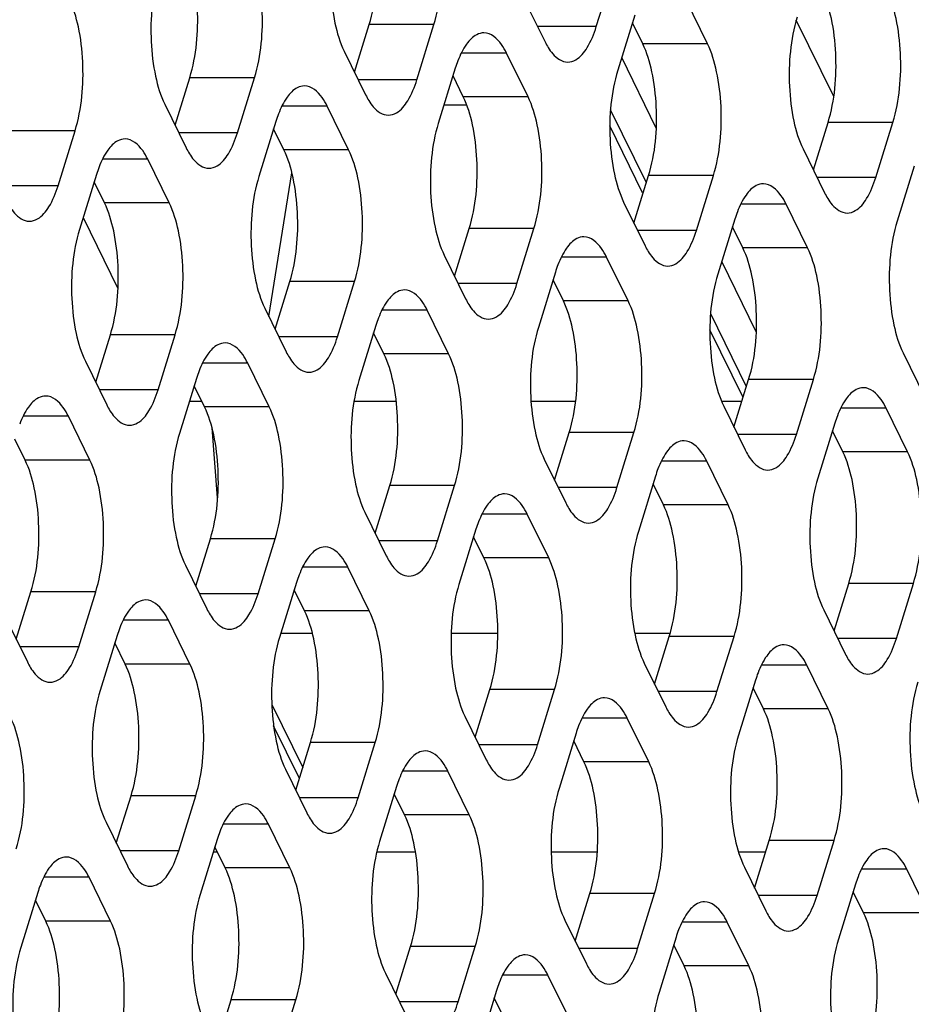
# Model space of a CAD drawing. Header units: millimetres. Extents: x 0 to 420, y 0 to 297.
# Tile 151 of 180: x 190.23 to 195.94, y 188.11 to 194.41. Entities that reach past the tile are written whole.
import ezdxf

# ---------------------------------------------------------------- set-up
doc = ezdxf.new("R2010")
doc.units = ezdxf.units.MM
doc.header["$LTSCALE"] = 23.1
doc.layers.get('0').update_dxf_attribs({"linetype": 'CONTINUOUS'})
doc.layers.add('ASSI', color=7, linetype='CONTINUOUS')

msp = doc.modelspace()

# ---------------------------------------------------------------- linework, layer by layer
at = {"color": 7, "linetype": 'CONTINUOUS'}
for p, q in [((195.444596, 193.918983), (195.205247, 194.406724)), ((194.308222, 193.717356), (194.086926, 194.16831)), ((193.094974, 193.864149), (192.948952, 193.864149)), ((191.827642, 192.511373), (191.975332, 193.429885)), ((190.638364, 193.143732), (190.861113, 192.689819)), ((194.94881, 192.411975), (194.727514, 192.862929)), ((191.397856, 191.968095), (191.319046, 191.968095)), ((192.643544, 191.968095), (192.373483, 191.968095)), ((193.791429, 191.968095), (193.50607, 191.968095)), ((194.856783, 191.968095), (194.726983, 191.968095)), ((191.846794, 190.027751), (192.044628, 189.624608)), ((192.023274, 189.555507), (191.858076, 189.892145)), ((191.497857, 189.083444), (191.471602, 189.083444)), ((192.766609, 189.083444), (192.518791, 189.083444)), ((193.929864, 189.083444), (193.635438, 189.083444)), ((195.009339, 189.083444), (194.835193, 189.083444))]:
    msp.add_line(p, q, dxfattribs=at)
at = {"layer": 'ASSI', "color": 7, "linetype": 'CONTINUOUS'}
for p, q in [((193.924407, 194.366325), (194.033337, 194.718822)), ((193.458873, 194.54902), (193.596142, 194.269295)), ((194.63614, 194.256404), (194.498871, 194.536128)), ((194.170606, 194.439098), (194.061676, 194.086601)), ((192.375916, 194.074981), (192.469932, 194.379217)), ((192.77548, 194.02672), (192.88441, 194.379217)), ((194.221662, 194.256404), (194.155692, 194.390837)), ((192.309946, 194.209414), (192.447215, 193.929689)), ((193.487212, 193.916798), (193.349943, 194.196522)), ((193.021679, 194.099492), (192.912749, 193.746995)), ((191.226989, 193.735375), (191.321005, 194.039611)), ((191.626553, 193.687114), (191.735483, 194.039611)), ((193.072735, 193.916798), (193.006765, 194.051231)), ((191.161019, 193.869808), (191.298288, 193.590084)), ((192.338285, 193.577192), (192.201016, 193.856917)), ((194.245168, 193.367232), (194.016165, 193.833891)), ((191.872751, 193.759887), (191.763822, 193.40739)), ((191.923808, 193.577192), (191.857838, 193.711625)), ((194.221231, 193.303394), (194.011296, 193.731197)), ((195.314359, 193.448811), (195.408375, 193.753047)), ((195.713922, 193.40055), (195.822852, 193.753047)), ((190.477625, 193.347509), (190.586555, 193.700006)), ((195.248388, 193.583244), (195.385657, 193.30352)), ((191.189358, 193.237587), (191.052089, 193.517311)), ((195.960121, 193.473323), (195.851191, 193.120825)), ((190.723824, 193.420281), (190.614894, 193.067784)), ((194.165431, 193.109206), (194.259447, 193.413441)), ((194.564995, 193.060944), (194.673925, 193.413441)), ((190.77488, 193.237587), (190.70891, 193.37202)), ((194.099461, 193.243639), (194.23673, 192.963914)), ((195.276727, 192.951023), (195.139459, 193.230747)), ((193.016504, 192.7696), (193.11052, 193.073836)), ((193.416068, 192.721339), (193.524998, 193.073836)), ((194.811194, 193.133717), (194.702264, 192.78122)), ((194.86225, 192.951023), (194.79628, 193.085456)), ((192.950534, 192.904033), (193.087803, 192.624309)), ((194.1278, 192.611417), (193.990531, 192.891142)), ((193.662266, 192.794111), (193.553337, 192.441614)), ((191.867577, 192.429994), (191.961593, 192.73423)), ((192.267141, 192.381733), (192.37607, 192.73423)), ((193.713323, 192.611417), (193.647353, 192.74585)), ((191.801607, 192.564427), (191.938876, 192.284703)), ((192.978873, 192.271811), (192.841604, 192.551536)), ((194.885756, 192.061851), (194.656753, 192.52851)), ((192.513339, 192.454506), (192.404409, 192.102009)), ((190.71865, 192.090389), (190.812666, 192.394625)), ((191.118213, 192.042128), (191.227143, 192.394625)), ((192.564396, 192.271811), (192.498425, 192.406245)), ((194.864402, 191.99275), (194.651884, 192.425816)), ((195.888976, 192.277863), (196.026245, 191.998139)), ((190.65268, 192.224822), (190.789949, 191.945097)), ((191.829946, 191.932206), (191.692677, 192.21193)), ((191.364412, 192.1149), (191.255482, 191.762403)), ((191.415468, 191.932206), (191.349498, 192.066639)), ((194.806019, 191.803825), (194.900035, 192.10806)), ((195.205583, 191.755563), (195.314513, 192.10806)), ((194.740049, 191.938258), (194.877318, 191.658533)), ((195.917315, 191.645642), (195.780047, 191.925366)), ((190.681019, 191.5926), (190.54375, 191.872325)), ((195.451782, 191.828336), (195.342852, 191.475839)), ((191.499406, 191.350094), (191.463695, 191.798178)), ((193.657092, 191.464219), (193.751108, 191.768455)), ((194.056656, 191.415958), (194.165586, 191.768455)), ((195.502838, 191.645642), (195.436868, 191.780075)), ((190.266541, 191.5926), (190.200571, 191.727033)), ((193.591122, 191.598652), (193.728391, 191.318928)), ((194.768388, 191.306036), (194.631119, 191.585761)), ((194.302854, 191.48873), (194.193925, 191.136233)), ((194.353911, 191.306036), (194.287941, 191.440469)), ((192.508165, 191.124613), (192.602181, 191.428849)), ((192.907729, 191.076352), (193.016658, 191.428849)), ((192.442195, 191.259047), (192.579464, 190.979322)), ((193.619461, 190.966431), (193.482192, 191.246155)), ((193.153927, 191.149125), (193.044997, 190.796628)), ((191.359238, 190.785008), (191.453254, 191.089244)), ((191.758801, 190.736747), (191.867731, 191.089244)), ((193.204984, 190.966431), (193.139013, 191.100864)), ((191.293268, 190.919441), (191.430536, 190.639716)), ((192.470534, 190.626825), (192.333265, 190.906549)), ((192.005, 190.809519), (191.89607, 190.457022)), ((190.210311, 190.445402), (190.304327, 190.749638)), ((190.609874, 190.397141), (190.718804, 190.749638)), ((192.056056, 190.626825), (191.990086, 190.761258)), ((195.446607, 190.498444), (195.540623, 190.80268)), ((195.846171, 190.450182), (195.955101, 190.80268)), ((195.380637, 190.632877), (195.517906, 190.353152)), ((190.14434, 190.579835), (190.281609, 190.300111)), ((191.321607, 190.287219), (191.184338, 190.566944)), ((190.856073, 190.469914), (190.747143, 190.117417)), ((192.106996, 190.482066), (191.903809, 190.482066)), ((193.293135, 190.482066), (192.995822, 190.482066)), ((194.391696, 190.482066), (194.170677, 190.482066)), ((194.29768, 190.158838), (194.391696, 190.463074)), ((194.697244, 190.110577), (194.806173, 190.463074)), ((190.907129, 190.287219), (190.841159, 190.421652)), ((194.23171, 190.293271), (194.368979, 190.013547)), ((195.408976, 190.000655), (195.271707, 190.28038)), ((194.943442, 190.183349), (194.834512, 189.830852)), ((193.148753, 189.819233), (193.242769, 190.123468)), ((193.548316, 189.770971), (193.657246, 190.123468)), ((194.994499, 190.000655), (194.928528, 190.135088)), ((193.082783, 189.953666), (193.220052, 189.673941)), ((194.260049, 189.66105), (194.12278, 189.940774)), ((193.794515, 189.843744), (193.685585, 189.491247)), ((191.999826, 189.479627), (192.093842, 189.783863)), ((192.399389, 189.431366), (192.508319, 189.783863)), ((193.845571, 189.66105), (193.779601, 189.795483)), ((191.933856, 189.61406), (192.071124, 189.334336)), ((193.111122, 189.321444), (192.973853, 189.601168)), ((192.645588, 189.504138), (192.536658, 189.151641)), ((190.850898, 189.140021), (190.944914, 189.444257)), ((191.250462, 189.09176), (191.359392, 189.444257)), ((192.696644, 189.321444), (192.630674, 189.455877)), ((190.784928, 189.274454), (190.922197, 188.99473)), ((191.962194, 188.981838), (191.824926, 189.261563)), ((191.496661, 189.164533), (191.387731, 188.812036)), ((191.547717, 188.981838), (191.481747, 189.116271)), ((194.938268, 188.853457), (195.032284, 189.157693)), ((195.337832, 188.805196), (195.446761, 189.157693)), ((194.872298, 188.98789), (195.009567, 188.708166)), ((190.813267, 188.642233), (190.675998, 188.921957)), ((196.049564, 188.695274), (195.912295, 188.974999)), ((195.58403, 188.877969), (195.4751, 188.525471)), ((190.347734, 188.824927), (190.238804, 188.47243)), ((193.789341, 188.513852), (193.883357, 188.818087)), ((194.188904, 188.46559), (194.297834, 188.818087)), ((195.635087, 188.695274), (195.569116, 188.829707)), ((190.39879, 188.642233), (190.33282, 188.776666)), ((193.723371, 188.648285), (193.860639, 188.36856)), ((194.900637, 188.355669), (194.763368, 188.635393)), ((194.435103, 188.538363), (194.326173, 188.185866)), ((192.640414, 188.174246), (192.73443, 188.478482)), ((193.039977, 188.125985), (193.148907, 188.478482)), ((194.486159, 188.355669), (194.420189, 188.490102)), ((192.574443, 188.308679), (192.711712, 188.028955)), ((193.75171, 188.016063), (193.614441, 188.295788)), ((193.286176, 188.198757), (193.177246, 187.84626)), ((191.491486, 187.83464), (191.585502, 188.138876)), ((191.89105, 187.786379), (191.99998, 188.138876)), ((193.337232, 188.016063), (193.271262, 188.150496))]:
    msp.add_line(p, q, dxfattribs=at)
at = {"layer": 'ASSI', "color": 9, "linetype": 'CONTINUOUS'}
for p, q in [((192.88441, 194.379217), (192.469932, 194.379217)), ((193.924407, 194.366325), (193.548527, 194.366325)), ((194.63614, 194.256404), (194.221662, 194.256404)), ((193.349943, 194.196522), (193.059806, 194.196522)), ((191.735483, 194.039611), (191.321005, 194.039611)), ((192.77548, 194.02672), (192.399599, 194.02672)), ((193.487212, 193.916798), (193.072735, 193.916798)), ((192.201016, 193.856917), (191.910879, 193.856917)), ((195.822852, 193.753047), (195.408375, 193.753047)), ((190.586555, 193.700006), (190.172078, 193.700006)), ((191.626553, 193.687114), (191.250672, 193.687114)), ((192.338285, 193.577192), (191.923808, 193.577192)), ((191.052089, 193.517311), (190.761951, 193.517311)), ((194.673925, 193.413441), (194.259447, 193.413441)), ((195.713922, 193.40055), (195.338042, 193.40055)), ((190.477625, 193.347509), (190.101745, 193.347509)), ((191.189358, 193.237587), (190.77488, 193.237587)), ((195.139459, 193.230747), (194.849321, 193.230747)), ((193.524998, 193.073836), (193.11052, 193.073836)), ((194.564995, 193.060944), (194.189115, 193.060944)), ((195.276727, 192.951023), (194.86225, 192.951023)), ((193.990531, 192.891142), (193.700394, 192.891142)), ((192.37607, 192.73423), (191.961593, 192.73423)), ((193.416068, 192.721339), (193.040187, 192.721339)), ((194.1278, 192.611417), (193.713323, 192.611417)), ((192.841604, 192.551536), (192.551466, 192.551536)), ((191.227143, 192.394625), (190.812666, 192.394625)), ((192.267141, 192.381733), (191.89126, 192.381733)), ((192.978873, 192.271811), (192.564396, 192.271811)), ((191.692677, 192.21193), (191.402539, 192.21193)), ((195.314513, 192.10806), (194.900035, 192.10806)), ((191.118213, 192.042128), (190.742333, 192.042128)), ((191.829946, 191.932206), (191.415468, 191.932206)), ((195.780047, 191.925366), (195.489909, 191.925366)), ((190.54375, 191.872325), (190.253612, 191.872325)), ((194.165586, 191.768455), (193.751108, 191.768455)), ((195.205583, 191.755563), (194.829703, 191.755563)), ((195.917315, 191.645642), (195.502838, 191.645642)), ((190.681019, 191.5926), (190.266541, 191.5926)), ((194.631119, 191.585761), (194.340982, 191.585761)), ((193.016658, 191.428849), (192.602181, 191.428849)), ((194.056656, 191.415958), (193.680775, 191.415958)), ((193.482192, 191.246155), (193.192054, 191.246155)), ((194.768388, 191.306036), (194.353911, 191.306036)), ((191.867731, 191.089244), (191.453254, 191.089244)), ((192.907729, 191.076352), (192.531848, 191.076352)), ((193.619461, 190.966431), (193.204984, 190.966431)), ((192.333265, 190.906549), (192.043127, 190.906549)), ((190.718804, 190.749638), (190.304327, 190.749638)), ((195.955101, 190.80268), (195.540623, 190.80268)), ((191.758801, 190.736747), (191.382921, 190.736747)), ((192.470534, 190.626825), (192.056056, 190.626825)), ((191.184338, 190.566944), (190.8942, 190.566944)), ((194.806173, 190.463074), (194.391696, 190.463074)), ((195.846171, 190.450182), (195.47029, 190.450182)), ((190.609874, 190.397141), (190.233994, 190.397141)), ((191.321607, 190.287219), (190.907129, 190.287219)), ((195.271707, 190.28038), (194.98157, 190.28038)), ((193.657246, 190.123468), (193.242769, 190.123468)), ((194.697244, 190.110577), (194.321363, 190.110577)), ((195.408976, 190.000655), (194.994499, 190.000655)), ((194.12278, 189.940774), (193.832642, 189.940774)), ((192.508319, 189.783863), (192.093842, 189.783863)), ((193.548316, 189.770971), (193.172436, 189.770971)), ((194.260049, 189.66105), (193.845571, 189.66105)), ((192.973853, 189.601168), (192.683715, 189.601168)), ((191.359392, 189.444257), (190.944914, 189.444257)), ((192.399389, 189.431366), (192.023509, 189.431366)), ((193.111122, 189.321444), (192.696644, 189.321444)), ((191.824926, 189.261563), (191.534788, 189.261563)), ((195.446761, 189.157693), (195.032284, 189.157693)), ((191.250462, 189.09176), (190.874582, 189.09176)), ((191.962194, 188.981838), (191.547717, 188.981838)), ((190.675998, 188.921957), (190.385861, 188.921957)), ((195.912295, 188.974999), (195.622157, 188.974999)), ((194.297834, 188.818087), (193.883357, 188.818087)), ((195.337832, 188.805196), (194.961951, 188.805196)), ((196.049564, 188.695274), (195.635087, 188.695274)), ((190.813267, 188.642233), (190.39879, 188.642233)), ((194.763368, 188.635393), (194.47323, 188.635393)), ((193.148907, 188.478482), (192.73443, 188.478482)), ((194.188904, 188.46559), (193.813024, 188.46559)), ((194.900637, 188.355669), (194.486159, 188.355669)), ((193.614441, 188.295788), (193.324303, 188.295788)), ((191.99998, 188.138876), (191.585502, 188.138876)), ((193.039977, 188.125985), (192.664097, 188.125985))]:
    msp.add_line(p, q, dxfattribs=at)
at = {"layer": 'ASSI', "color": 7, "linetype": 'CONTINUOUS'}
for centre in [(193.749151, 193.875536), (192.600224, 193.53593), (191.451297, 193.196325), (195.538666, 192.90976), (194.389739, 192.570155), (193.240812, 192.230549), (192.091885, 191.890944), (196.179254, 191.604379), (195.030327, 191.264774), (193.8814, 190.925168), (192.732473, 190.585563), (191.583545, 190.245957), (195.670915, 189.959393), (194.521988, 189.619787), (193.373061, 189.280182), (192.224133, 188.940576), (196.311503, 188.654012), (191.075206, 188.600971), (195.162576, 188.314406), (194.013648, 187.974801)]:
    msp.add_arc(centre, 0.761166, 159.076552, 162.8887167, dxfattribs=at)
for points, knots in [([(192.469932, 194.379217), (192.513658, 194.520712), (192.532374, 194.748822), (192.499711, 195.032477), (192.459757, 195.165915), (192.432147, 195.222179)], [0, 0, 0, 0, 0.51848124, 0.78058459, 1, 1, 1, 1]), ([(192.88441, 194.379217), (192.928135, 194.520712), (192.946851, 194.748822), (192.914188, 195.032477), (192.874235, 195.165915), (192.846624, 195.222179)], [0, 0, 0, 0, 0.51848124, 0.78058459, 1, 1, 1, 1]), ([(192.272161, 195.052376), (192.228435, 194.910881), (192.20972, 194.682771), (192.242382, 194.399116), (192.282336, 194.265678), (192.309946, 194.209414)], [0, 0, 0, 0, 0.51848124, 0.78058459, 1, 1, 1, 1]), ([(191.321005, 194.039611), (191.364731, 194.181107), (191.383446, 194.409216), (191.350783, 194.692871), (191.31083, 194.82631), (191.28322, 194.882573)], [0, 0, 0, 0, 0.51848124, 0.78058459, 1, 1, 1, 1]), ([(191.735483, 194.039611), (191.779208, 194.181107), (191.797924, 194.409216), (191.765261, 194.692871), (191.725307, 194.82631), (191.697697, 194.882573)], [0, 0, 0, 0, 0.51848124, 0.78058459, 1, 1, 1, 1]), ([(191.123234, 194.712771), (191.079508, 194.571275), (191.060792, 194.343165), (191.093455, 194.05951), (191.133409, 193.926072), (191.161019, 193.869808)], [0, 0, 0, 0, 0.51848124, 0.78058459, 1, 1, 1, 1]), ([(195.408375, 193.753047), (195.4521, 193.894543), (195.470816, 194.122652), (195.438153, 194.406307), (195.3982, 194.539745), (195.370589, 194.596009)], [0, 0, 0, 0, 0.51848124, 0.78058459, 1, 1, 1, 1]), ([(195.822852, 193.753047), (195.866577, 193.894543), (195.885293, 194.122652), (195.85263, 194.406307), (195.812677, 194.539745), (195.785067, 194.596009)], [0, 0, 0, 0, 0.51848124, 0.78058459, 1, 1, 1, 1]), ([(190.586555, 193.700006), (190.630281, 193.841501), (190.648997, 194.069611), (190.616334, 194.353266), (190.57638, 194.486704), (190.54877, 194.542968)], [0, 0, 0, 0, 0.51848124, 0.78058459, 1, 1, 1, 1]), ([(195.210603, 194.426206), (195.166878, 194.284711), (195.148162, 194.056601), (195.180825, 193.772946), (195.220778, 193.639508), (195.248388, 193.583244)], [0, 0, 0, 0, 0.51848124, 0.78058459, 1, 1, 1, 1]), ([(193.741279, 194.1393), (193.759377, 194.139299), (193.812892, 194.157149), (193.878748, 194.241254), (193.909961, 194.319576), (193.924407, 194.366325)], [0, 0, 0, 0, 0.1768175, 0.52196498, 1, 1, 1, 1]), ([(193.204807, 194.326518), (193.188964, 194.326519), (193.14325, 194.31346), (193.082671, 194.248109), (193.052563, 194.184866), (193.038178, 194.147363)], [0, 0, 0, 0, 0.18501564, 0.53092222, 1, 1, 1, 1]), ([(193.349943, 194.196522), (193.340491, 194.215784), (193.309328, 194.272358), (193.249804, 194.326514), (193.204807, 194.326518)], [0, 0, 0, 0, 0.32287628, 1, 1, 1, 1]), ([(193.616446, 194.232302), (193.625091, 194.218267), (193.654552, 194.175374), (193.704781, 194.139303), (193.741279, 194.1393)], [0, 0, 0, 0, 0.31113016, 1, 1, 1, 1]), ([(194.259447, 193.413441), (194.303173, 193.554937), (194.321889, 193.783047), (194.289226, 194.066702), (194.249272, 194.20014), (194.221662, 194.256404)], [0, 0, 0, 0, 0.51848124, 0.78058459, 1, 1, 1, 1]), ([(194.673925, 193.413441), (194.71765, 193.554937), (194.736366, 193.783047), (194.703703, 194.066702), (194.66375, 194.20014), (194.63614, 194.256404)], [0, 0, 0, 0, 0.51848124, 0.78058459, 1, 1, 1, 1]), ([(194.061676, 194.086601), (194.01795, 193.945105), (193.999235, 193.716996), (194.031898, 193.433341), (194.071851, 193.299902), (194.099461, 193.243639)], [0, 0, 0, 0, 0.51848124, 0.78058459, 1, 1, 1, 1]), ([(192.592352, 193.799694), (192.61045, 193.799693), (192.663965, 193.817544), (192.729821, 193.901648), (192.761033, 193.979971), (192.77548, 194.02672)], [0, 0, 0, 0, 0.1768175, 0.52196498, 1, 1, 1, 1]), ([(192.05588, 193.986912), (192.040037, 193.986913), (191.994322, 193.973855), (191.933743, 193.908503), (191.903636, 193.84526), (191.889251, 193.807758)], [0, 0, 0, 0, 0.18501564, 0.53092222, 1, 1, 1, 1]), ([(192.201016, 193.856917), (192.191564, 193.876179), (192.160401, 193.932753), (192.100877, 193.986909), (192.05588, 193.986912)], [0, 0, 0, 0, 0.32287628, 1, 1, 1, 1]), ([(192.467518, 193.892697), (192.476164, 193.878662), (192.505625, 193.835769), (192.555854, 193.799697), (192.592352, 193.799694)], [0, 0, 0, 0, 0.31113016, 1, 1, 1, 1]), ([(193.11052, 193.073836), (193.154246, 193.215331), (193.172961, 193.443441), (193.140299, 193.727096), (193.100345, 193.860534), (193.072735, 193.916798)], [0, 0, 0, 0, 0.51848124, 0.78058459, 1, 1, 1, 1]), ([(193.524998, 193.073836), (193.568723, 193.215331), (193.587439, 193.443441), (193.554776, 193.727096), (193.514823, 193.860534), (193.487212, 193.916798)], [0, 0, 0, 0, 0.51848124, 0.78058459, 1, 1, 1, 1]), ([(192.912749, 193.746995), (192.869023, 193.6055), (192.850307, 193.37739), (192.88297, 193.093735), (192.922924, 192.960297), (192.950534, 192.904033)], [0, 0, 0, 0, 0.51848124, 0.78058459, 1, 1, 1, 1]), ([(190.906953, 193.647306), (190.89111, 193.647308), (190.845395, 193.634249), (190.784816, 193.568898), (190.754709, 193.505654), (190.740324, 193.468152)], [0, 0, 0, 0, 0.18501564, 0.53092222, 1, 1, 1, 1]), ([(191.052089, 193.517311), (191.042637, 193.536573), (191.011474, 193.593147), (190.95195, 193.647303), (190.906953, 193.647306)], [0, 0, 0, 0, 0.32287628, 1, 1, 1, 1]), ([(191.443424, 193.460089), (191.461523, 193.460088), (191.515038, 193.477938), (191.580893, 193.562042), (191.612106, 193.640365), (191.626553, 193.687114)], [0, 0, 0, 0, 0.1768175, 0.52196498, 1, 1, 1, 1]), ([(191.961593, 192.73423), (192.005318, 192.875726), (192.024034, 193.103835), (191.991371, 193.38749), (191.951418, 193.520929), (191.923808, 193.577192)], [0, 0, 0, 0, 0.51848124, 0.78058459, 1, 1, 1, 1]), ([(192.37607, 192.73423), (192.419796, 192.875726), (192.438512, 193.103835), (192.405849, 193.38749), (192.365895, 193.520929), (192.338285, 193.577192)], [0, 0, 0, 0, 0.51848124, 0.78058459, 1, 1, 1, 1]), ([(191.318591, 193.553091), (191.327237, 193.539056), (191.356698, 193.496163), (191.406927, 193.460091), (191.443424, 193.460089)], [0, 0, 0, 0, 0.31113016, 1, 1, 1, 1]), ([(191.763822, 193.40739), (191.720096, 193.265894), (191.70138, 193.037784), (191.734043, 192.754129), (191.773997, 192.620691), (191.801607, 192.564427)], [0, 0, 0, 0, 0.51848124, 0.78058459, 1, 1, 1, 1]), ([(195.530794, 193.173525), (195.548892, 193.173523), (195.602407, 193.191374), (195.668263, 193.275478), (195.699476, 193.353801), (195.713922, 193.40055)], [0, 0, 0, 0, 0.1768175, 0.52196498, 1, 1, 1, 1]), ([(190.294497, 193.120483), (190.312596, 193.120482), (190.366111, 193.138333), (190.431966, 193.222437), (190.463179, 193.30076), (190.477625, 193.347509)], [0, 0, 0, 0, 0.1768175, 0.52196498, 1, 1, 1, 1]), ([(194.994322, 193.360742), (194.978479, 193.360743), (194.932765, 193.347685), (194.872186, 193.282333), (194.842078, 193.21909), (194.827693, 193.181588)], [0, 0, 0, 0, 0.18501564, 0.53092222, 1, 1, 1, 1]), ([(195.139459, 193.230747), (195.130006, 193.250009), (195.098843, 193.306583), (195.039319, 193.360739), (194.994322, 193.360742)], [0, 0, 0, 0, 0.32287628, 1, 1, 1, 1]), ([(195.405961, 193.266527), (195.414606, 193.252492), (195.444067, 193.209599), (195.494296, 193.173527), (195.530794, 193.173525)], [0, 0, 0, 0, 0.31113016, 1, 1, 1, 1]), ([(190.169664, 193.213486), (190.17831, 193.199451), (190.207771, 193.156558), (190.258, 193.120486), (190.294497, 193.120483)], [0, 0, 0, 0, 0.31113016, 1, 1, 1, 1]), ([(190.812666, 192.394625), (190.856391, 192.53612), (190.875107, 192.76423), (190.842444, 193.047885), (190.802491, 193.181323), (190.77488, 193.237587)], [0, 0, 0, 0, 0.51848124, 0.78058459, 1, 1, 1, 1]), ([(191.227143, 192.394625), (191.270869, 192.53612), (191.289584, 192.76423), (191.256922, 193.047885), (191.216968, 193.181323), (191.189358, 193.237587)], [0, 0, 0, 0, 0.51848124, 0.78058459, 1, 1, 1, 1]), ([(195.851191, 193.120825), (195.807466, 192.97933), (195.78875, 192.75122), (195.821413, 192.467565), (195.861366, 192.334127), (195.888976, 192.277863)], [0, 0, 0, 0, 0.51848124, 0.78058459, 1, 1, 1, 1]), ([(190.614894, 193.067784), (190.571169, 192.926288), (190.552453, 192.698179), (190.585116, 192.414524), (190.625069, 192.281086), (190.65268, 192.224822)], [0, 0, 0, 0, 0.51848124, 0.78058459, 1, 1, 1, 1]), ([(193.845395, 193.021137), (193.829552, 193.021138), (193.783837, 193.008079), (193.723259, 192.942728), (193.693151, 192.879485), (193.678766, 192.841982)], [0, 0, 0, 0, 0.18501564, 0.53092222, 1, 1, 1, 1]), ([(193.990531, 192.891142), (193.981079, 192.910404), (193.949916, 192.966977), (193.890392, 193.021133), (193.845395, 193.021137)], [0, 0, 0, 0, 0.32287628, 1, 1, 1, 1]), ([(194.381867, 192.833919), (194.399965, 192.833918), (194.45348, 192.851768), (194.519336, 192.935873), (194.550548, 193.014195), (194.564995, 193.060944)], [0, 0, 0, 0, 0.1768175, 0.52196498, 1, 1, 1, 1]), ([(194.900035, 192.10806), (194.943761, 192.249556), (194.962477, 192.477666), (194.929814, 192.761321), (194.88986, 192.894759), (194.86225, 192.951023)], [0, 0, 0, 0, 0.51848124, 0.78058459, 1, 1, 1, 1]), ([(195.314513, 192.10806), (195.358238, 192.249556), (195.376954, 192.477666), (195.344291, 192.761321), (195.304338, 192.894759), (195.276727, 192.951023)], [0, 0, 0, 0, 0.51848124, 0.78058459, 1, 1, 1, 1]), ([(194.257034, 192.926922), (194.265679, 192.912886), (194.29514, 192.869994), (194.345369, 192.833922), (194.381867, 192.833919)], [0, 0, 0, 0, 0.31113016, 1, 1, 1, 1]), ([(194.702264, 192.78122), (194.658538, 192.639724), (194.639823, 192.411615), (194.672485, 192.12796), (194.712439, 191.994521), (194.740049, 191.938258)], [0, 0, 0, 0, 0.51848124, 0.78058459, 1, 1, 1, 1]), ([(193.232939, 192.494313), (193.251038, 192.494312), (193.304553, 192.512163), (193.370408, 192.596267), (193.401621, 192.67459), (193.416068, 192.721339)], [0, 0, 0, 0, 0.1768175, 0.52196498, 1, 1, 1, 1]), ([(192.696468, 192.681531), (192.680625, 192.681532), (192.63491, 192.668474), (192.574331, 192.603122), (192.544224, 192.539879), (192.529839, 192.502377)], [0, 0, 0, 0, 0.18501564, 0.53092222, 1, 1, 1, 1]), ([(192.841604, 192.551536), (192.832152, 192.570798), (192.800989, 192.627372), (192.741465, 192.681528), (192.696468, 192.681531)], [0, 0, 0, 0, 0.32287628, 1, 1, 1, 1]), ([(193.108106, 192.587316), (193.116752, 192.573281), (193.146213, 192.530388), (193.196442, 192.494316), (193.232939, 192.494313)], [0, 0, 0, 0, 0.31113016, 1, 1, 1, 1]), ([(193.751108, 191.768455), (193.794834, 191.90995), (193.813549, 192.13806), (193.780887, 192.421715), (193.740933, 192.555153), (193.713323, 192.611417)], [0, 0, 0, 0, 0.51848124, 0.78058459, 1, 1, 1, 1]), ([(194.165586, 191.768455), (194.209311, 191.90995), (194.228027, 192.13806), (194.195364, 192.421715), (194.15541, 192.555153), (194.1278, 192.611417)], [0, 0, 0, 0, 0.51848124, 0.78058459, 1, 1, 1, 1]), ([(192.084012, 192.154708), (192.102111, 192.154707), (192.155626, 192.172557), (192.221481, 192.256661), (192.252694, 192.334984), (192.267141, 192.381733)], [0, 0, 0, 0, 0.1768175, 0.52196498, 1, 1, 1, 1]), ([(193.553337, 192.441614), (193.509611, 192.300119), (193.490895, 192.072009), (193.523558, 191.788354), (193.563512, 191.654916), (193.591122, 191.598652)], [0, 0, 0, 0, 0.51848124, 0.78058459, 1, 1, 1, 1]), ([(191.54754, 192.341925), (191.531698, 192.341927), (191.485983, 192.328868), (191.425404, 192.263517), (191.395297, 192.200273), (191.380912, 192.162771)], [0, 0, 0, 0, 0.18501564, 0.53092222, 1, 1, 1, 1]), ([(191.692677, 192.21193), (191.683225, 192.231192), (191.652062, 192.287766), (191.592538, 192.341922), (191.54754, 192.341925)], [0, 0, 0, 0, 0.32287628, 1, 1, 1, 1]), ([(192.602181, 191.428849), (192.645906, 191.570345), (192.664622, 191.798455), (192.631959, 192.08211), (192.592006, 192.215548), (192.564396, 192.271811)], [0, 0, 0, 0, 0.51848124, 0.78058459, 1, 1, 1, 1]), ([(193.016658, 191.428849), (193.060384, 191.570345), (193.0791, 191.798455), (193.046437, 192.08211), (193.006483, 192.215548), (192.978873, 192.271811)], [0, 0, 0, 0, 0.51848124, 0.78058459, 1, 1, 1, 1]), ([(191.959179, 192.24771), (191.967825, 192.233675), (191.997286, 192.190782), (192.047515, 192.154711), (192.084012, 192.154708)], [0, 0, 0, 0, 0.31113016, 1, 1, 1, 1]), ([(192.404409, 192.102009), (192.360684, 191.960513), (192.341968, 191.732403), (192.374631, 191.448748), (192.414585, 191.31531), (192.442195, 191.259047)], [0, 0, 0, 0, 0.51848124, 0.78058459, 1, 1, 1, 1]), ([(190.398613, 192.00232), (190.382771, 192.002321), (190.337056, 191.989263), (190.276477, 191.923911), (190.246369, 191.860668), (190.231984, 191.823166)], [0, 0, 0, 0, 0.18501564, 0.53092222, 1, 1, 1, 1]), ([(190.54375, 191.872325), (190.534297, 191.891587), (190.503135, 191.948161), (190.443611, 192.002317), (190.398613, 192.00232)], [0, 0, 0, 0, 0.32287628, 1, 1, 1, 1]), ([(190.935085, 191.815102), (190.953184, 191.815101), (191.006699, 191.832952), (191.072554, 191.917056), (191.103767, 191.995379), (191.118213, 192.042128)], [0, 0, 0, 0, 0.1768175, 0.52196498, 1, 1, 1, 1]), ([(195.63491, 192.055361), (195.619067, 192.055362), (195.573353, 192.042304), (195.512774, 191.976952), (195.482666, 191.913709), (195.468281, 191.876207)], [0, 0, 0, 0, 0.18501564, 0.53092222, 1, 1, 1, 1]), ([(195.780047, 191.925366), (195.770594, 191.944628), (195.739431, 192.001202), (195.679907, 192.055358), (195.63491, 192.055361)], [0, 0, 0, 0, 0.32287628, 1, 1, 1, 1]), ([(190.810252, 191.908105), (190.818897, 191.89407), (190.848358, 191.851177), (190.898588, 191.815105), (190.935085, 191.815102)], [0, 0, 0, 0, 0.31113016, 1, 1, 1, 1]), ([(191.453254, 191.089244), (191.496979, 191.230739), (191.515695, 191.458849), (191.483032, 191.742504), (191.443079, 191.875942), (191.415468, 191.932206)], [0, 0, 0, 0, 0.51848124, 0.78058459, 1, 1, 1, 1]), ([(191.867731, 191.089244), (191.911457, 191.230739), (191.930172, 191.458849), (191.89751, 191.742504), (191.857556, 191.875942), (191.829946, 191.932206)], [0, 0, 0, 0, 0.51848124, 0.78058459, 1, 1, 1, 1]), ([(191.255482, 191.762403), (191.211757, 191.620908), (191.193041, 191.392798), (191.225704, 191.109143), (191.265657, 190.975705), (191.293268, 190.919441)], [0, 0, 0, 0, 0.51848124, 0.78058459, 1, 1, 1, 1]), ([(195.022455, 191.528538), (195.040553, 191.528537), (195.094068, 191.546388), (195.159924, 191.630492), (195.191136, 191.708814), (195.205583, 191.755563)], [0, 0, 0, 0, 0.1768175, 0.52196498, 1, 1, 1, 1]), ([(194.485983, 191.715756), (194.47014, 191.715757), (194.424425, 191.702698), (194.363847, 191.637347), (194.333739, 191.574104), (194.319354, 191.536601)], [0, 0, 0, 0, 0.18501564, 0.53092222, 1, 1, 1, 1]), ([(194.631119, 191.585761), (194.621667, 191.605023), (194.590504, 191.661597), (194.53098, 191.715752), (194.485983, 191.715756)], [0, 0, 0, 0, 0.32287628, 1, 1, 1, 1]), ([(195.540623, 190.80268), (195.584349, 190.944175), (195.603064, 191.172285), (195.570402, 191.45594), (195.530448, 191.589378), (195.502838, 191.645642)], [0, 0, 0, 0, 0.51848124, 0.78058459, 1, 1, 1, 1]), ([(195.955101, 190.80268), (195.998826, 190.944175), (196.017542, 191.172285), (195.984879, 191.45594), (195.944926, 191.589378), (195.917315, 191.645642)], [0, 0, 0, 0, 0.51848124, 0.78058459, 1, 1, 1, 1]), ([(190.304327, 190.749638), (190.348052, 190.891134), (190.366768, 191.119243), (190.334105, 191.402898), (190.294151, 191.536337), (190.266541, 191.5926)], [0, 0, 0, 0, 0.51848124, 0.78058459, 1, 1, 1, 1]), ([(190.718804, 190.749638), (190.762529, 190.891134), (190.781245, 191.119243), (190.748582, 191.402898), (190.708629, 191.536337), (190.681019, 191.5926)], [0, 0, 0, 0, 0.51848124, 0.78058459, 1, 1, 1, 1]), ([(194.897622, 191.621541), (194.906267, 191.607505), (194.935728, 191.564613), (194.985957, 191.528541), (195.022455, 191.528538)], [0, 0, 0, 0, 0.31113016, 1, 1, 1, 1]), ([(195.342852, 191.475839), (195.299126, 191.334343), (195.280411, 191.106234), (195.313073, 190.822579), (195.353027, 190.689141), (195.380637, 190.632877)], [0, 0, 0, 0, 0.51848124, 0.78058459, 1, 1, 1, 1]), ([(193.337056, 191.37615), (193.321213, 191.376151), (193.275498, 191.363093), (193.214919, 191.297741), (193.184812, 191.234498), (193.170427, 191.196996)], [0, 0, 0, 0, 0.18501564, 0.53092222, 1, 1, 1, 1]), ([(193.482192, 191.246155), (193.47274, 191.265417), (193.441577, 191.321991), (193.382053, 191.376147), (193.337056, 191.37615)], [0, 0, 0, 0, 0.32287628, 1, 1, 1, 1]), ([(193.873527, 191.188933), (193.891626, 191.188931), (193.945141, 191.206782), (194.010996, 191.290886), (194.042209, 191.369209), (194.056656, 191.415958)], [0, 0, 0, 0, 0.1768175, 0.52196498, 1, 1, 1, 1]), ([(193.748694, 191.281935), (193.75734, 191.2679), (193.786801, 191.225007), (193.83703, 191.188935), (193.873527, 191.188933)], [0, 0, 0, 0, 0.31113016, 1, 1, 1, 1]), ([(194.391696, 190.463074), (194.435421, 190.60457), (194.454137, 190.832679), (194.421474, 191.116334), (194.381521, 191.249772), (194.353911, 191.306036)], [0, 0, 0, 0, 0.51848124, 0.78058459, 1, 1, 1, 1]), ([(194.806173, 190.463074), (194.849899, 190.60457), (194.868615, 190.832679), (194.835952, 191.116334), (194.795998, 191.249772), (194.768388, 191.306036)], [0, 0, 0, 0, 0.51848124, 0.78058459, 1, 1, 1, 1]), ([(194.193925, 191.136233), (194.150199, 190.994738), (194.131483, 190.766628), (194.164146, 190.482973), (194.2041, 190.349535), (194.23171, 190.293271)], [0, 0, 0, 0, 0.51848124, 0.78058459, 1, 1, 1, 1]), ([(192.7246, 190.849327), (192.742699, 190.849326), (192.796214, 190.867176), (192.862069, 190.95128), (192.893282, 191.029603), (192.907729, 191.076352)], [0, 0, 0, 0, 0.1768175, 0.52196498, 1, 1, 1, 1]), ([(192.188128, 191.036545), (192.172286, 191.036546), (192.126571, 191.023487), (192.065992, 190.958136), (192.035885, 190.894893), (192.0215, 190.85739)], [0, 0, 0, 0, 0.18501564, 0.53092222, 1, 1, 1, 1]), ([(192.333265, 190.906549), (192.323813, 190.925811), (192.29265, 190.982385), (192.233126, 191.036541), (192.188128, 191.036545)], [0, 0, 0, 0, 0.32287628, 1, 1, 1, 1]), ([(192.599767, 190.942329), (192.608413, 190.928294), (192.637874, 190.885401), (192.688103, 190.84933), (192.7246, 190.849327)], [0, 0, 0, 0, 0.31113016, 1, 1, 1, 1]), ([(193.242769, 190.123468), (193.286494, 190.264964), (193.30521, 190.493074), (193.272547, 190.776729), (193.232594, 190.910167), (193.204984, 190.966431)], [0, 0, 0, 0, 0.51848124, 0.78058459, 1, 1, 1, 1]), ([(193.657246, 190.123468), (193.700972, 190.264964), (193.719688, 190.493074), (193.687025, 190.776729), (193.647071, 190.910167), (193.619461, 190.966431)], [0, 0, 0, 0, 0.51848124, 0.78058459, 1, 1, 1, 1]), ([(193.044997, 190.796628), (193.001272, 190.655132), (192.982556, 190.427023), (193.015219, 190.143368), (193.055172, 190.009929), (193.082783, 189.953666)], [0, 0, 0, 0, 0.51848124, 0.78058459, 1, 1, 1, 1]), ([(191.039201, 190.696939), (191.023359, 190.69694), (190.977644, 190.683882), (190.917065, 190.61853), (190.886957, 190.555287), (190.872572, 190.517785)], [0, 0, 0, 0, 0.18501564, 0.53092222, 1, 1, 1, 1]), ([(191.184338, 190.566944), (191.174885, 190.586206), (191.143722, 190.64278), (191.084198, 190.696936), (191.039201, 190.696939)], [0, 0, 0, 0, 0.32287628, 1, 1, 1, 1]), ([(191.575673, 190.509721), (191.593772, 190.50972), (191.647286, 190.527571), (191.713142, 190.611675), (191.744355, 190.689998), (191.758801, 190.736747)], [0, 0, 0, 0, 0.1768175, 0.52196498, 1, 1, 1, 1]), ([(192.093842, 189.783863), (192.137567, 189.925358), (192.156283, 190.153468), (192.12362, 190.437123), (192.083667, 190.570561), (192.056056, 190.626825)], [0, 0, 0, 0, 0.51848124, 0.78058459, 1, 1, 1, 1]), ([(192.508319, 189.783863), (192.552045, 189.925358), (192.57076, 190.153468), (192.538097, 190.437123), (192.498144, 190.570561), (192.470534, 190.626825)], [0, 0, 0, 0, 0.51848124, 0.78058459, 1, 1, 1, 1]), ([(191.45084, 190.602724), (191.459485, 190.588689), (191.488946, 190.545796), (191.539176, 190.509724), (191.575673, 190.509721)], [0, 0, 0, 0, 0.31113016, 1, 1, 1, 1]), ([(191.89607, 190.457022), (191.852345, 190.315527), (191.833629, 190.087417), (191.866292, 189.803762), (191.906245, 189.670324), (191.933856, 189.61406)], [0, 0, 0, 0, 0.51848124, 0.78058459, 1, 1, 1, 1]), ([(195.663043, 190.223157), (195.681141, 190.223156), (195.734656, 190.241007), (195.800512, 190.325111), (195.831724, 190.403433), (195.846171, 190.450182)], [0, 0, 0, 0, 0.1768175, 0.52196498, 1, 1, 1, 1]), ([(190.426746, 190.170116), (190.444844, 190.170115), (190.498359, 190.187965), (190.564215, 190.272069), (190.595428, 190.350392), (190.609874, 190.397141)], [0, 0, 0, 0, 0.1768175, 0.52196498, 1, 1, 1, 1]), ([(195.126571, 190.410375), (195.110728, 190.410376), (195.065013, 190.397317), (195.004434, 190.331966), (194.974327, 190.268723), (194.959942, 190.231221)], [0, 0, 0, 0, 0.18501564, 0.53092222, 1, 1, 1, 1]), ([(195.271707, 190.28038), (195.262255, 190.299642), (195.231092, 190.356216), (195.171568, 190.410371), (195.126571, 190.410375)], [0, 0, 0, 0, 0.32287628, 1, 1, 1, 1]), ([(195.538209, 190.31616), (195.546855, 190.302125), (195.576316, 190.259232), (195.626545, 190.22316), (195.663043, 190.223157)], [0, 0, 0, 0, 0.31113016, 1, 1, 1, 1]), ([(190.301913, 190.263118), (190.310558, 190.249083), (190.340019, 190.20619), (190.390248, 190.170118), (190.426746, 190.170116)], [0, 0, 0, 0, 0.31113016, 1, 1, 1, 1]), ([(190.944914, 189.444257), (190.98864, 189.585753), (191.007356, 189.813862), (190.974693, 190.097517), (190.934739, 190.230956), (190.907129, 190.287219)], [0, 0, 0, 0, 0.51848124, 0.78058459, 1, 1, 1, 1]), ([(191.359392, 189.444257), (191.403117, 189.585753), (191.421833, 189.813862), (191.38917, 190.097517), (191.349217, 190.230956), (191.321607, 190.287219)], [0, 0, 0, 0, 0.51848124, 0.78058459, 1, 1, 1, 1]), ([(190.747143, 190.117417), (190.703418, 189.975921), (190.684702, 189.747811), (190.717365, 189.464156), (190.757318, 189.330718), (190.784928, 189.274454)], [0, 0, 0, 0, 0.51848124, 0.78058459, 1, 1, 1, 1]), ([(195.98344, 190.170458), (195.939714, 190.028962), (195.920998, 189.800853), (195.953661, 189.517198), (195.993615, 189.38376), (196.021225, 189.327496)], [0, 0, 0, 0, 0.51848124, 0.78058459, 1, 1, 1, 1]), ([(193.977643, 190.070769), (193.961801, 190.07077), (193.916086, 190.057712), (193.855507, 189.99236), (193.8254, 189.929117), (193.811015, 189.891615)], [0, 0, 0, 0, 0.18501564, 0.53092222, 1, 1, 1, 1]), ([(194.12278, 189.940774), (194.113328, 189.960036), (194.082165, 190.01661), (194.022641, 190.070766), (193.977643, 190.070769)], [0, 0, 0, 0, 0.32287628, 1, 1, 1, 1]), ([(194.514115, 189.883552), (194.532214, 189.88355), (194.585729, 189.901401), (194.651584, 189.985505), (194.682797, 190.063828), (194.697244, 190.110577)], [0, 0, 0, 0, 0.1768175, 0.52196498, 1, 1, 1, 1]), ([(195.032284, 189.157693), (195.076009, 189.299189), (195.094725, 189.527298), (195.062062, 189.810953), (195.022109, 189.944391), (194.994499, 190.000655)], [0, 0, 0, 0, 0.51848124, 0.78058459, 1, 1, 1, 1]), ([(195.446761, 189.157693), (195.490487, 189.299189), (195.509203, 189.527298), (195.47654, 189.810953), (195.436586, 189.944391), (195.408976, 190.000655)], [0, 0, 0, 0, 0.51848124, 0.78058459, 1, 1, 1, 1]), ([(190.210465, 189.104652), (190.25419, 189.246147), (190.272906, 189.474257), (190.240243, 189.757912), (190.20029, 189.89135), (190.172679, 189.947614)], [0, 0, 0, 0, 0.51848124, 0.78058459, 1, 1, 1, 1]), ([(194.389282, 189.976554), (194.397928, 189.962519), (194.427389, 189.919626), (194.477618, 189.883554), (194.514115, 189.883552)], [0, 0, 0, 0, 0.31113016, 1, 1, 1, 1]), ([(194.834512, 189.830852), (194.790787, 189.689357), (194.772071, 189.461247), (194.804734, 189.177592), (194.844688, 189.044154), (194.872298, 188.98789)], [0, 0, 0, 0, 0.51848124, 0.78058459, 1, 1, 1, 1]), ([(193.365188, 189.543946), (193.383287, 189.543945), (193.436802, 189.561795), (193.502657, 189.6459), (193.53387, 189.724222), (193.548316, 189.770971)], [0, 0, 0, 0, 0.1768175, 0.52196498, 1, 1, 1, 1]), ([(192.828716, 189.731164), (192.812874, 189.731165), (192.767159, 189.718106), (192.70658, 189.652755), (192.676472, 189.589512), (192.662087, 189.552009)], [0, 0, 0, 0, 0.18501564, 0.53092222, 1, 1, 1, 1]), ([(192.973853, 189.601168), (192.9644, 189.62043), (192.933238, 189.677004), (192.873714, 189.73116), (192.828716, 189.731164)], [0, 0, 0, 0, 0.32287628, 1, 1, 1, 1]), ([(193.240355, 189.636949), (193.249, 189.622913), (193.278462, 189.580021), (193.328691, 189.543949), (193.365188, 189.543946)], [0, 0, 0, 0, 0.31113016, 1, 1, 1, 1]), ([(193.883357, 188.818087), (193.927082, 188.959583), (193.945798, 189.187693), (193.913135, 189.471348), (193.873182, 189.604786), (193.845571, 189.66105)], [0, 0, 0, 0, 0.51848124, 0.78058459, 1, 1, 1, 1]), ([(194.297834, 188.818087), (194.34156, 188.959583), (194.360275, 189.187693), (194.327613, 189.471348), (194.287659, 189.604786), (194.260049, 189.66105)], [0, 0, 0, 0, 0.51848124, 0.78058459, 1, 1, 1, 1]), ([(193.685585, 189.491247), (193.64186, 189.349751), (193.623144, 189.121642), (193.655807, 188.837987), (193.69576, 188.704548), (193.723371, 188.648285)], [0, 0, 0, 0, 0.51848124, 0.78058459, 1, 1, 1, 1]), ([(192.216261, 189.20434), (192.234359, 189.204339), (192.287874, 189.22219), (192.35373, 189.306294), (192.384943, 189.384617), (192.399389, 189.431366)], [0, 0, 0, 0, 0.1768175, 0.52196498, 1, 1, 1, 1]), ([(191.679789, 189.391558), (191.663946, 189.391559), (191.618232, 189.378501), (191.557653, 189.313149), (191.527545, 189.249906), (191.51316, 189.212404)], [0, 0, 0, 0, 0.18501564, 0.53092222, 1, 1, 1, 1]), ([(191.824926, 189.261563), (191.815473, 189.280825), (191.78431, 189.337399), (191.724786, 189.391555), (191.679789, 189.391558)], [0, 0, 0, 0, 0.32287628, 1, 1, 1, 1]), ([(192.091428, 189.297343), (192.100073, 189.283308), (192.129534, 189.240415), (192.179763, 189.204343), (192.216261, 189.20434)], [0, 0, 0, 0, 0.31113016, 1, 1, 1, 1]), ([(192.73443, 188.478482), (192.778155, 188.619977), (192.796871, 188.848087), (192.764208, 189.131742), (192.724254, 189.26518), (192.696644, 189.321444)], [0, 0, 0, 0, 0.51848124, 0.78058459, 1, 1, 1, 1]), ([(193.148907, 188.478482), (193.192632, 188.619977), (193.211348, 188.848087), (193.178685, 189.131742), (193.138732, 189.26518), (193.111122, 189.321444)], [0, 0, 0, 0, 0.51848124, 0.78058459, 1, 1, 1, 1]), ([(192.536658, 189.151641), (192.492933, 189.010146), (192.474217, 188.782036), (192.50688, 188.498381), (192.546833, 188.364943), (192.574443, 188.308679)], [0, 0, 0, 0, 0.51848124, 0.78058459, 1, 1, 1, 1]), ([(195.767159, 189.104994), (195.751316, 189.104995), (195.705601, 189.091936), (195.645022, 189.026585), (195.614915, 188.963342), (195.60053, 188.92584)], [0, 0, 0, 0, 0.18501564, 0.53092222, 1, 1, 1, 1]), ([(195.912295, 188.974999), (195.902843, 188.994261), (195.87168, 189.050835), (195.812156, 189.104991), (195.767159, 189.104994)], [0, 0, 0, 0, 0.32287628, 1, 1, 1, 1]), ([(190.530862, 189.051952), (190.515019, 189.051954), (190.469305, 189.038895), (190.408726, 188.973544), (190.378618, 188.9103), (190.364233, 188.872798)], [0, 0, 0, 0, 0.18501564, 0.53092222, 1, 1, 1, 1]), ([(190.675998, 188.921957), (190.666546, 188.941219), (190.635383, 188.997793), (190.575859, 189.051949), (190.530862, 189.051952)], [0, 0, 0, 0, 0.32287628, 1, 1, 1, 1]), ([(191.067334, 188.864735), (191.085432, 188.864734), (191.138947, 188.882584), (191.204803, 188.966688), (191.236016, 189.045011), (191.250462, 189.09176)], [0, 0, 0, 0, 0.1768175, 0.52196498, 1, 1, 1, 1]), ([(191.585502, 188.138876), (191.629228, 188.280372), (191.647944, 188.508482), (191.615281, 188.792137), (191.575327, 188.925575), (191.547717, 188.981838)], [0, 0, 0, 0, 0.51848124, 0.78058459, 1, 1, 1, 1]), ([(191.99998, 188.138876), (192.043705, 188.280372), (192.062421, 188.508482), (192.029758, 188.792137), (191.989805, 188.925575), (191.962194, 188.981838)], [0, 0, 0, 0, 0.51848124, 0.78058459, 1, 1, 1, 1]), ([(190.942501, 188.957737), (190.951146, 188.943702), (190.980607, 188.900809), (191.030836, 188.864738), (191.067334, 188.864735)], [0, 0, 0, 0, 0.31113016, 1, 1, 1, 1]), ([(191.387731, 188.812036), (191.344005, 188.67054), (191.32529, 188.44243), (191.357953, 188.158775), (191.397906, 188.025337), (191.425516, 187.969074)], [0, 0, 0, 0, 0.51848124, 0.78058459, 1, 1, 1, 1]), ([(195.154703, 188.578171), (195.172802, 188.578169), (195.226317, 188.59602), (195.292172, 188.680124), (195.323385, 188.758447), (195.337832, 188.805196)], [0, 0, 0, 0, 0.1768175, 0.52196498, 1, 1, 1, 1]), ([(194.618231, 188.765388), (194.602389, 188.765389), (194.556674, 188.752331), (194.496095, 188.686979), (194.465988, 188.623736), (194.451603, 188.586234)], [0, 0, 0, 0, 0.18501564, 0.53092222, 1, 1, 1, 1]), ([(194.763368, 188.635393), (194.753916, 188.654655), (194.722753, 188.711229), (194.663229, 188.765385), (194.618231, 188.765388)], [0, 0, 0, 0, 0.32287628, 1, 1, 1, 1]), ([(195.02987, 188.671173), (195.038516, 188.657138), (195.067977, 188.614245), (195.118206, 188.578173), (195.154703, 188.578171)], [0, 0, 0, 0, 0.31113016, 1, 1, 1, 1]), ([(195.672872, 187.852312), (195.716597, 187.993808), (195.735313, 188.221917), (195.70265, 188.505572), (195.662697, 188.63901), (195.635087, 188.695274)], [0, 0, 0, 0, 0.51848124, 0.78058459, 1, 1, 1, 1]), ([(190.436575, 187.799271), (190.480301, 187.940766), (190.499016, 188.168876), (190.466354, 188.452531), (190.4264, 188.585969), (190.39879, 188.642233)], [0, 0, 0, 0, 0.51848124, 0.78058459, 1, 1, 1, 1]), ([(190.851053, 187.799271), (190.894778, 187.940766), (190.913494, 188.168876), (190.880831, 188.452531), (190.840878, 188.585969), (190.813267, 188.642233)], [0, 0, 0, 0, 0.51848124, 0.78058459, 1, 1, 1, 1]), ([(195.4751, 188.525471), (195.431375, 188.383976), (195.412659, 188.155866), (195.445322, 187.872211), (195.485275, 187.738773), (195.512886, 187.682509)], [0, 0, 0, 0, 0.51848124, 0.78058459, 1, 1, 1, 1]), ([(190.238804, 188.47243), (190.195078, 188.330934), (190.176362, 188.102825), (190.209025, 187.81917), (190.248979, 187.685732), (190.276589, 187.629468)], [0, 0, 0, 0, 0.51848124, 0.78058459, 1, 1, 1, 1]), ([(193.469304, 188.425783), (193.453462, 188.425784), (193.407747, 188.412725), (193.347168, 188.347374), (193.31706, 188.284131), (193.302675, 188.246628)], [0, 0, 0, 0, 0.18501564, 0.53092222, 1, 1, 1, 1]), ([(193.614441, 188.295788), (193.604988, 188.31505), (193.573826, 188.371623), (193.514302, 188.425779), (193.469304, 188.425783)], [0, 0, 0, 0, 0.32287628, 1, 1, 1, 1]), ([(194.005776, 188.238565), (194.023875, 188.238564), (194.07739, 188.256414), (194.143245, 188.340519), (194.174458, 188.418841), (194.188904, 188.46559)], [0, 0, 0, 0, 0.1768175, 0.52196498, 1, 1, 1, 1]), ([(194.523945, 187.512707), (194.56767, 187.654202), (194.586386, 187.882312), (194.553723, 188.165967), (194.51377, 188.299405), (194.486159, 188.355669)], [0, 0, 0, 0, 0.51848124, 0.78058459, 1, 1, 1, 1]), ([(194.938422, 187.512707), (194.982148, 187.654202), (195.000863, 187.882312), (194.968201, 188.165967), (194.928247, 188.299405), (194.900637, 188.355669)], [0, 0, 0, 0, 0.51848124, 0.78058459, 1, 1, 1, 1]), ([(193.880943, 188.331568), (193.889588, 188.317532), (193.919049, 188.27464), (193.969279, 188.238568), (194.005776, 188.238565)], [0, 0, 0, 0, 0.31113016, 1, 1, 1, 1]), ([(194.326173, 188.185866), (194.282448, 188.04437), (194.263732, 187.816261), (194.296395, 187.532606), (194.336348, 187.399168), (194.363959, 187.342904)], [0, 0, 0, 0, 0.51848124, 0.78058459, 1, 1, 1, 1]), ([(192.856849, 187.89896), (192.874947, 187.898958), (192.928462, 187.916809), (192.994318, 188.000913), (193.025531, 188.079236), (193.039977, 188.125985)], [0, 0, 0, 0, 0.1768175, 0.52196498, 1, 1, 1, 1])]:
    msp.add_open_spline(points, degree=3, knots=knots, dxfattribs=at)
for points in [[(193.596142, 194.269295), (193.602339, 194.256668), (193.609069, 194.244279), (193.616446, 194.232302)], [(192.447215, 193.929689), (192.453412, 193.917062), (192.460141, 193.904673), (192.467518, 193.892697)], [(191.298288, 193.590084), (191.304484, 193.577456), (191.311214, 193.565068), (191.318591, 193.553091)], [(195.385657, 193.30352), (195.391854, 193.290892), (195.398584, 193.278503), (195.405961, 193.266527)], [(194.23673, 192.963914), (194.242927, 192.951287), (194.249656, 192.938898), (194.257034, 192.926922)], [(193.087803, 192.624309), (193.094, 192.611681), (193.100729, 192.599292), (193.108106, 192.587316)], [(191.938876, 192.284703), (191.945072, 192.272075), (191.951802, 192.259687), (191.959179, 192.24771)], [(190.789949, 191.945097), (190.796145, 191.93247), (190.802875, 191.920081), (190.810252, 191.908105)], [(194.877318, 191.658533), (194.883515, 191.645906), (194.890244, 191.633517), (194.897622, 191.621541)], [(193.728391, 191.318928), (193.734588, 191.3063), (193.741317, 191.293911), (193.748694, 191.281935)], [(192.579464, 190.979322), (192.58566, 190.966695), (192.59239, 190.954306), (192.599767, 190.942329)], [(191.430536, 190.639716), (191.436733, 190.627089), (191.443463, 190.6147), (191.45084, 190.602724)], [(190.281609, 190.300111), (190.287806, 190.287483), (190.294536, 190.275095), (190.301913, 190.263118)], [(195.517906, 190.353152), (195.524103, 190.340525), (195.530832, 190.328136), (195.538209, 190.31616)], [(194.368979, 190.013547), (194.375175, 190.000919), (194.381905, 189.98853), (194.389282, 189.976554)], [(193.220052, 189.673941), (193.226248, 189.661314), (193.232978, 189.648925), (193.240355, 189.636949)], [(192.071124, 189.334336), (192.077321, 189.321708), (192.084051, 189.309319), (192.091428, 189.297343)], [(190.922197, 188.99473), (190.928394, 188.982102), (190.935123, 188.969714), (190.942501, 188.957737)], [(195.009567, 188.708166), (195.015763, 188.695538), (195.022493, 188.683149), (195.02987, 188.671173)], [(193.860639, 188.36856), (193.866836, 188.355933), (193.873566, 188.343544), (193.880943, 188.331568)]]:
    msp.add_open_spline(points, degree=3, dxfattribs=at)

doc.saveas('drawing.dxf')
